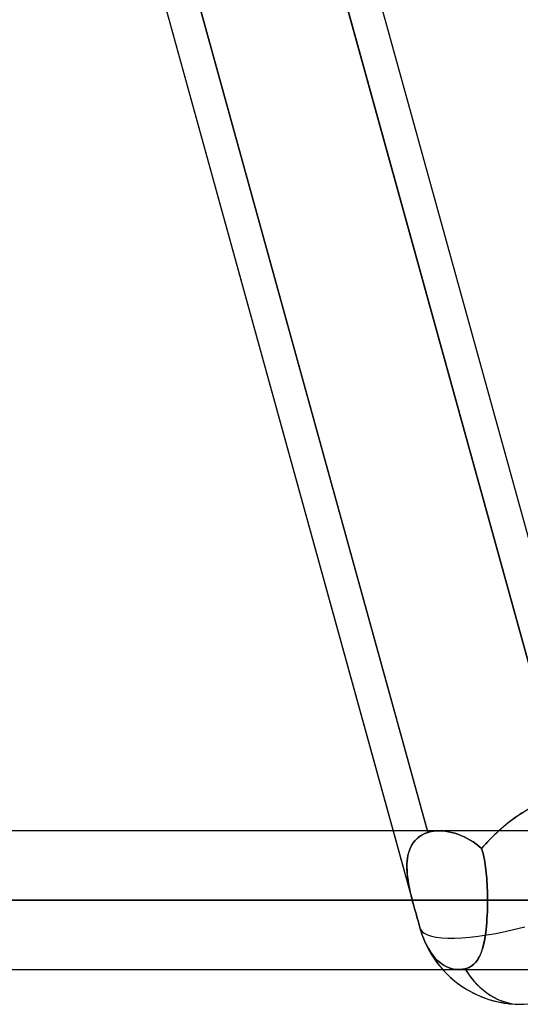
# Model space of a CAD drawing. Header units: millimetres. Extents: x -156 to 156, y -132 to 52.
# Tile 44 of 79: x 32.42 to 36.03, y -64 to -56.91. Entities that reach past the tile are written whole.
import ezdxf

# ---------------------------------------------------------------- set-up
doc = ezdxf.new("R2010")
doc.units = ezdxf.units.MM
doc.layers.add('MAIN-1', color=7, linetype='Continuous')

msp = doc.modelspace()

# ---------------------------------------------------------------- linework, layer by layer
at = {"layer": 'MAIN-1'}
for p, q in [((26.1434, -24.6503), (36.6536, -62.7012)), ((31.8017, -50.7695), (35.2626, -63.2994)), ((32.0792, -50.8772), (35.3618, -62.7614)), ((33.1482, -50.9074), (36.4269, -62.7774)), ((36.4269, -62.7774), (33.1482, -50.9074)), ((31.8516, -50.95), (35.1109, -62.75)), ((35.3587, -62.75), (32.0993, -50.95)), ((33.4077, -50.95), (36.598, -62.5)), ((68.5822, -62.75), (-68.5822, -62.75)), ((68.5822, -62.75), (-68.5822, -62.75)), ((63.1787, -62.75), (-63.1787, -62.75)), ((63.1787, -62.75), (-63.1787, -62.75)), ((57.6605, -62.75), (-57.6605, -62.75)), ((57.6605, -62.75), (-57.6605, -62.75)), ((52.1417, -62.75), (-52.1417, -62.75)), ((52.1417, -62.75), (-52.1417, -62.75)), ((46.6221, -62.75), (-46.6221, -62.75)), ((46.6221, -62.75), (-46.6221, -62.75)), ((41.1015, -62.75), (-41.1015, -62.75)), ((41.1015, -62.75), (-41.1015, -62.75)), ((35.4423, -62.75), (-35.4423, -62.75)), ((35.4423, -62.75), (-35.4423, -62.75)), ((35.1109, -62.75), (35.2626, -63.2994)), ((35.3197, -62.7792), (35.34, -62.7693)), ((35.3431, -62.768), (35.3253, -62.7762)), ((35.34, -62.7693), (35.3618, -62.7614)), ((35.3618, -62.7614), (35.3431, -62.768)), ((35.3618, -62.7614), (35.3587, -62.75)), ((35.3618, -62.7614), (35.3745, -62.7579)), ((35.3745, -62.7579), (35.3618, -62.7614)), ((35.3745, -62.7579), (35.3876, -62.755)), ((35.3875, -62.755), (35.3745, -62.7579)), ((35.4009, -62.7528), (35.3875, -62.755)), ((35.3876, -62.755), (35.401, -62.7528)), ((35.4146, -62.7512), (35.4009, -62.7528)), ((35.401, -62.7528), (35.4148, -62.7512)), ((35.4286, -62.7503), (35.4146, -62.7512)), ((35.4148, -62.7512), (35.4287, -62.7503)), ((35.4429, -62.75), (35.4286, -62.7503)), ((35.4287, -62.7503), (35.4429, -62.75)), ((35.4429, -62.75), (35.4646, -62.7507)), ((35.4647, -62.7508), (35.4429, -62.75)), ((35.4646, -62.7507), (35.4867, -62.7529)), ((35.4868, -62.7529), (35.4647, -62.7508)), ((35.4867, -62.7529), (35.5091, -62.7564)), ((35.5092, -62.7564), (35.4868, -62.7529)), ((35.5091, -62.7564), (35.5317, -62.7613)), ((35.5317, -62.7613), (35.5092, -62.7564)), ((35.5317, -62.7613), (35.5543, -62.7674)), ((35.5543, -62.7674), (35.5317, -62.7613)), ((35.5543, -62.7674), (35.577, -62.7749)), ((35.5769, -62.7748), (35.5543, -62.7674)), ((35.5995, -62.7835), (35.5769, -62.7748)), ((35.577, -62.7749), (35.5996, -62.7836)), ((35.2434, -62.8567), (35.255, -62.8379)), ((35.2551, -62.8377), (35.245, -62.8537)), ((35.255, -62.8379), (35.2684, -62.8207)), ((35.2666, -62.8228), (35.2551, -62.8377)), ((35.2793, -62.8092), (35.2666, -62.8228)), ((35.2684, -62.8207), (35.2838, -62.805)), ((35.2933, -62.7969), (35.2793, -62.8092)), ((35.2838, -62.805), (35.301, -62.7911)), ((35.3087, -62.7858), (35.2933, -62.7969)), ((35.301, -62.7911), (35.3197, -62.7792)), ((35.3253, -62.7762), (35.3087, -62.7858)), ((35.6218, -62.7934), (35.5995, -62.7835)), ((35.5996, -62.7836), (35.6219, -62.7935)), ((35.6439, -62.8045), (35.6218, -62.7934)), ((35.6219, -62.7935), (35.644, -62.8046)), ((35.6656, -62.8168), (35.6439, -62.8045)), ((35.644, -62.8046), (35.6657, -62.8169)), ((35.6869, -62.8302), (35.6656, -62.8168)), ((35.6657, -62.8169), (35.6869, -62.8303)), ((35.7076, -62.8448), (35.6869, -62.8302)), ((35.6869, -62.8303), (35.7076, -62.8448)), ((35.7076, -62.8448), (35.7276, -62.8605)), ((35.7276, -62.8605), (35.7076, -62.8448)), ((35.2227, -62.9078), (35.2179, -62.9275)), ((35.2193, -62.9212), (35.2255, -62.8984)), ((35.2288, -62.8889), (35.2227, -62.9078)), ((35.2255, -62.8984), (35.2336, -62.8769)), ((35.2362, -62.8708), (35.2288, -62.8889)), ((35.2336, -62.8769), (35.2434, -62.8567)), ((35.245, -62.8537), (35.2362, -62.8708)), ((35.7276, -62.8605), (35.7469, -62.8772)), ((35.7469, -62.8772), (35.7276, -62.8605)), ((35.7469, -62.8772), (35.752, -62.8919)), ((35.7519, -62.8918), (35.7469, -62.8772)), ((35.7565, -62.9071), (35.7519, -62.8918)), ((35.752, -62.8919), (35.7566, -62.9073)), ((35.7608, -62.9231), (35.7565, -62.9071)), ((35.7566, -62.9073), (35.7609, -62.9233)), ((35.2103, -62.9954), (35.2118, -62.9698)), ((35.2118, -62.9692), (35.2104, -62.9909)), ((35.2118, -62.9698), (35.2147, -62.945)), ((35.2142, -62.948), (35.2118, -62.9692)), ((35.2179, -62.9275), (35.2142, -62.948)), ((35.2147, -62.945), (35.2193, -62.9212)), ((35.7648, -62.9398), (35.7608, -62.9231)), ((35.7609, -62.9233), (35.7648, -62.94)), ((35.7684, -62.9572), (35.7648, -62.9398)), ((35.7648, -62.94), (35.7684, -62.9573)), ((35.7717, -62.9752), (35.7684, -62.9572)), ((35.7684, -62.9573), (35.7717, -62.9752)), ((35.7717, -62.9752), (35.7747, -62.9937)), ((35.7747, -62.9937), (35.7717, -62.9752)), ((35.2104, -62.9909), (35.2102, -63.0132)), ((35.2102, -63.0132), (35.2109, -63.0358)), ((35.2104, -63.0218), (35.2103, -62.9954)), ((35.2117, -63.0489), (35.2104, -63.0218)), ((35.2109, -63.0358), (35.2125, -63.0588)), ((35.2143, -63.0766), (35.2117, -63.0489)), ((35.7747, -62.9937), (35.7774, -63.0128)), ((35.7774, -63.0128), (35.7747, -62.9937)), ((35.7774, -63.0128), (35.7798, -63.0324)), ((35.7798, -63.0325), (35.7774, -63.0128)), ((35.7798, -63.0324), (35.782, -63.0525)), ((35.782, -63.0527), (35.7798, -63.0325)), ((35.782, -63.0525), (35.7839, -63.0732)), ((35.7839, -63.0733), (35.782, -63.0527)), ((35.2125, -63.0588), (35.215, -63.082)), ((35.2181, -63.1048), (35.2143, -63.0766)), ((35.215, -63.082), (35.2182, -63.1055)), ((35.2228, -63.1334), (35.2181, -63.1048)), ((35.2182, -63.1055), (35.2221, -63.1291)), ((35.2221, -63.1291), (35.2265, -63.1529)), ((35.7839, -63.0732), (35.7856, -63.0943)), ((35.7856, -63.0945), (35.7839, -63.0733)), ((35.7856, -63.0943), (35.7871, -63.1157)), ((35.7871, -63.116), (35.7856, -63.0945)), ((35.7871, -63.1157), (35.7883, -63.1375)), ((35.7883, -63.1378), (35.7871, -63.116)), ((35.2285, -63.1623), (35.2228, -63.1334)), ((35.2265, -63.1529), (35.2315, -63.1767)), ((35.2349, -63.1914), (35.2285, -63.1623)), ((35.2315, -63.1767), (35.237, -63.2008)), ((35.2418, -63.2207), (35.2349, -63.1914)), ((35.7883, -63.1375), (35.7893, -63.1597)), ((35.7893, -63.1598), (35.7883, -63.1378)), ((35.7893, -63.1597), (35.79, -63.182)), ((35.79, -63.1821), (35.7893, -63.1598)), ((35.79, -63.182), (35.7906, -63.2046)), ((35.7906, -63.2046), (35.79, -63.1821)), ((-69.0087, -63.25), (69.0087, -63.25)), ((69.0087, -63.25), (-69.0087, -63.25)), ((68.2038, -63.25), (-68.2038, -63.25)), ((-68.2038, -63.25), (68.2038, -63.25)), ((-63.3931, -63.25), (63.3931, -63.25)), ((63.3931, -63.25), (-63.3931, -63.25)), ((62.6857, -63.25), (-62.6857, -63.25)), ((-62.6857, -63.25), (62.6857, -63.25)), ((-57.8746, -63.25), (57.8746, -63.25)), ((57.8746, -63.25), (-57.8746, -63.25)), ((57.167, -63.25), (-57.167, -63.25)), ((-57.167, -63.25), (57.167, -63.25)), ((-52.3553, -63.25), (52.3553, -63.25)), ((52.3553, -63.25), (-52.3553, -63.25)), ((51.6477, -63.25), (-51.6477, -63.25)), ((-51.6477, -63.25), (51.6477, -63.25)), ((-46.8352, -63.25), (46.8352, -63.25)), ((46.8352, -63.25), (-46.8352, -63.25)), ((46.1275, -63.25), (-46.1275, -63.25)), ((-46.1275, -63.25), (46.1275, -63.25)), ((-41.314, -63.25), (41.314, -63.25)), ((41.314, -63.25), (-41.314, -63.25)), ((40.606, -63.25), (-40.606, -63.25)), ((-40.606, -63.25), (40.606, -63.25)), ((-35.791, -63.25), (35.791, -63.25)), ((35.791, -63.25), (-35.791, -63.25)), ((35.2493, -63.25), (-35.2493, -63.25)), ((-35.2493, -63.25), (35.2493, -63.25)), ((35.237, -63.2008), (35.243, -63.2253)), ((35.2493, -63.25), (35.2418, -63.2207)), ((35.243, -63.2253), (35.2493, -63.25)), ((35.2515, -63.2582), (35.2493, -63.25)), ((35.2493, -63.25), (35.2515, -63.2582)), ((35.2537, -63.2664), (35.2515, -63.2582)), ((35.2515, -63.2582), (35.2537, -63.2663)), ((35.2537, -63.2663), (35.2559, -63.2746)), ((35.2559, -63.2746), (35.2537, -63.2664)), ((35.7906, -63.2046), (35.7909, -63.2272)), ((35.7909, -63.2272), (35.7906, -63.2046)), ((35.7909, -63.2272), (35.791, -63.25)), ((35.791, -63.25), (35.7909, -63.2272)), ((35.791, -63.25), (35.7909, -63.2776)), ((35.7909, -63.2772), (35.791, -63.25)), ((40.606, -63.25), (35.791, -63.25)), ((35.791, -63.25), (40.606, -63.25)), ((35.2581, -63.2828), (35.2559, -63.2746)), ((35.2559, -63.2746), (35.2581, -63.2828)), ((35.2603, -63.2911), (35.2581, -63.2828)), ((35.2581, -63.2828), (35.2603, -63.291)), ((35.2603, -63.291), (35.2626, -63.2993)), ((35.2626, -63.2993), (35.2603, -63.2911)), ((35.2681, -63.3191), (35.2626, -63.2993)), ((35.2626, -63.2993), (35.2681, -63.3191)), ((35.2737, -63.3389), (35.2681, -63.3191)), ((35.2681, -63.3191), (35.2737, -63.339)), ((35.2793, -63.3588), (35.2737, -63.3389)), ((35.2737, -63.339), (35.2793, -63.3589)), ((35.7885, -63.3576), (35.7896, -63.331)), ((35.7896, -63.3321), (35.7885, -63.3589)), ((35.7896, -63.331), (35.7904, -63.3042)), ((35.7904, -63.305), (35.7896, -63.3321)), ((35.7904, -63.3042), (35.7909, -63.2772)), ((35.7909, -63.2776), (35.7904, -63.305)), ((35.2849, -63.3786), (35.2793, -63.3588)), ((35.2793, -63.3589), (35.2848, -63.3786)), ((35.2848, -63.3786), (35.2903, -63.3982)), ((35.2904, -63.3984), (35.2849, -63.3786)), ((35.2903, -63.3982), (35.2958, -63.4176)), ((35.2959, -63.4179), (35.2904, -63.3984)), ((35.7852, -63.4114), (35.783, -63.4368)), ((35.7832, -63.4343), (35.7853, -63.4093)), ((35.787, -63.3854), (35.7852, -63.4114)), ((35.7853, -63.4093), (35.7871, -63.3837)), ((35.7885, -63.3589), (35.787, -63.3854)), ((35.7871, -63.3837), (35.7885, -63.3576)), ((35.2958, -63.4176), (35.3011, -63.4369)), ((35.3011, -63.4371), (35.2959, -63.4179)), ((35.3011, -63.4369), (35.3063, -63.4559)), ((35.3063, -63.4559), (35.3011, -63.4371)), ((35.3089, -63.4652), (35.3063, -63.4559)), ((35.3063, -63.4559), (35.3089, -63.4652)), ((35.3117, -63.4746), (35.3089, -63.4652)), ((35.3089, -63.4652), (35.3117, -63.4746)), ((35.3147, -63.484), (35.3117, -63.4746)), ((35.3117, -63.4746), (35.3147, -63.484)), ((35.3177, -63.4934), (35.3147, -63.484)), ((35.3147, -63.484), (35.3178, -63.4934)), ((35.7748, -63.5052), (35.778, -63.4824)), ((35.7805, -63.4615), (35.7776, -63.4855)), ((35.778, -63.4824), (35.7808, -63.4587)), ((35.783, -63.4368), (35.7805, -63.4615)), ((35.7808, -63.4587), (35.7832, -63.4343)), ((35.321, -63.5027), (35.3177, -63.4934)), ((35.3178, -63.4934), (35.321, -63.5027)), ((35.3243, -63.512), (35.321, -63.5027)), ((35.321, -63.5027), (35.3243, -63.512)), ((35.3368, -63.5427), (35.3243, -63.512)), ((35.3243, -63.512), (35.3368, -63.5427)), ((35.3504, -63.5715), (35.3368, -63.5427)), ((35.3368, -63.5427), (35.3504, -63.5715)), ((35.7664, -63.5524), (35.7618, -63.573)), ((35.7628, -63.5689), (35.7673, -63.5485)), ((35.7706, -63.531), (35.7664, -63.5524)), ((35.7673, -63.5485), (35.7713, -63.5273)), ((35.7743, -63.5086), (35.7706, -63.531)), ((35.7713, -63.5273), (35.7748, -63.5052)), ((35.7776, -63.4855), (35.7743, -63.5086)), ((35.3647, -63.5978), (35.3504, -63.5715)), ((35.3504, -63.5715), (35.3647, -63.5978)), ((35.3798, -63.6218), (35.3647, -63.5978)), ((35.3647, -63.5978), (35.3798, -63.6218)), ((35.3966, -63.6449), (35.3798, -63.6218)), ((35.3798, -63.6218), (35.3966, -63.6449)), ((35.7397, -63.6409), (35.7463, -63.6243)), ((35.751, -63.611), (35.7448, -63.6284)), ((35.7463, -63.6243), (35.7524, -63.6068)), ((35.7566, -63.5925), (35.751, -63.611)), ((35.7524, -63.6068), (35.7578, -63.5883)), ((35.7618, -63.573), (35.7566, -63.5925)), ((35.7578, -63.5883), (35.7628, -63.5689)), ((35.4147, -63.6665), (35.3966, -63.6449)), ((35.3966, -63.6449), (35.4147, -63.6665)), ((35.4338, -63.6857), (35.4147, -63.6665)), ((35.4147, -63.6665), (35.4338, -63.6857)), ((35.4532, -63.7022), (35.4338, -63.6857)), ((35.4338, -63.6857), (35.4532, -63.7022)), ((35.6957, -63.7077), (35.7061, -63.6966)), ((35.7139, -63.6867), (35.7045, -63.6985)), ((35.7061, -63.6966), (35.7157, -63.6843)), ((35.7227, -63.6739), (35.7139, -63.6867)), ((35.7157, -63.6843), (35.7245, -63.6709)), ((35.7307, -63.6598), (35.7227, -63.6739)), ((35.7245, -63.6709), (35.7324, -63.6565)), ((35.7381, -63.6447), (35.7307, -63.6598)), ((35.7324, -63.6565), (35.7397, -63.6409)), ((35.7448, -63.6284), (35.7381, -63.6447)), ((-68.6965, -63.75), (68.6965, -63.75)), ((-68.6965, -63.75), (68.6965, -63.75)), ((-63.1787, -63.75), (63.1787, -63.75)), ((-63.1787, -63.75), (63.1787, -63.75)), ((-57.6605, -63.75), (57.6605, -63.75)), ((-57.6605, -63.75), (57.6605, -63.75)), ((-52.1417, -63.75), (52.1417, -63.75)), ((-52.1417, -63.75), (52.1417, -63.75)), ((-46.6221, -63.75), (46.6221, -63.75)), ((-46.6221, -63.75), (46.6221, -63.75)), ((-41.1015, -63.75), (41.1015, -63.75)), ((-41.1015, -63.75), (41.1015, -63.75)), ((-35.583, -63.75), (35.583, -63.75)), ((-35.583, -63.75), (35.583, -63.75)), ((35.4724, -63.7158), (35.4532, -63.7022)), ((35.4532, -63.7022), (35.4724, -63.7158)), ((35.4927, -63.7275), (35.4724, -63.7158)), ((35.4724, -63.7158), (35.4927, -63.7275)), ((35.5142, -63.7371), (35.4927, -63.7275)), ((35.4927, -63.7275), (35.5142, -63.7371)), ((35.5362, -63.7441), (35.5142, -63.7371)), ((35.5142, -63.7371), (35.5362, -63.7441)), ((35.5583, -63.7483), (35.5362, -63.7441)), ((35.5362, -63.7441), (35.5583, -63.7483)), ((35.5797, -63.75), (35.5583, -63.7483)), ((35.5583, -63.7483), (35.5797, -63.75)), ((35.5875, -63.7499), (35.5797, -63.75)), ((35.5797, -63.75), (35.5875, -63.7499)), ((35.5954, -63.7496), (35.5875, -63.7499)), ((35.5875, -63.7499), (35.5954, -63.7496)), ((35.6035, -63.7488), (35.5954, -63.7496)), ((35.5954, -63.7496), (35.6035, -63.7489)), ((35.6117, -63.7477), (35.6035, -63.7488)), ((35.6035, -63.7489), (35.6117, -63.7478)), ((35.62, -63.7463), (35.6117, -63.7477)), ((35.6117, -63.7478), (35.62, -63.7463)), ((35.6283, -63.7444), (35.62, -63.7463)), ((35.62, -63.7463), (35.6283, -63.7444)), ((35.6283, -63.7444), (35.644, -63.7397)), ((35.6436, -63.7399), (35.6283, -63.7444)), ((35.6578, -63.734), (35.6436, -63.7399)), ((35.644, -63.7397), (35.6585, -63.7337)), ((35.6709, -63.7269), (35.6578, -63.734)), ((35.6585, -63.7337), (35.6719, -63.7263)), ((35.683, -63.7186), (35.6709, -63.7269)), ((35.6719, -63.7263), (35.6843, -63.7176)), ((35.6942, -63.7091), (35.683, -63.7186)), ((35.6843, -63.7176), (35.6957, -63.7077)), ((35.7045, -63.6985), (35.6942, -63.7091))]:
    msp.add_line(p, q, dxfattribs=at)
for start, end in [(200.54464, 270.00008), (200.54464, 221.80562), (221.80562, 270.00008)]:
    msp.add_arc((36.0271, -63.25), 0.75, start, end, dxfattribs=at)
for major_axis, ratio, start_param, end_param in [((0.5313, 0.6979), 0.517035, 0.37473, 1.425597), ((0.5313, 0.6979), 0.517035, 0.37473, 1.216145), ((0.5313, 0.6979), 0.517035, 1.216145, 1.425597), ((0.7229, 0.1997), 0.257281, -3.107774, -1.597923), ((0.7229, 0.1997), 0.257281, -3.107774, -1.597923), ((0, 0.75), 0.707107, 2.290619, 3.141593), ((0, 0.75), 0.707107, 2.290619, 2.300427), ((0, 0.75), 0.707107, 2.300427, 3.141593), ((0, 0.75), 0.707107, 3.141593, 3.983951), ((0, 0.75), 0.707107, -3.141593, -2.299234)]:
    msp.add_ellipse((36.0271, -63.25), major_axis=major_axis, ratio=ratio, start_param=start_param, end_param=end_param, dxfattribs=at)

doc.saveas('drawing.dxf')
